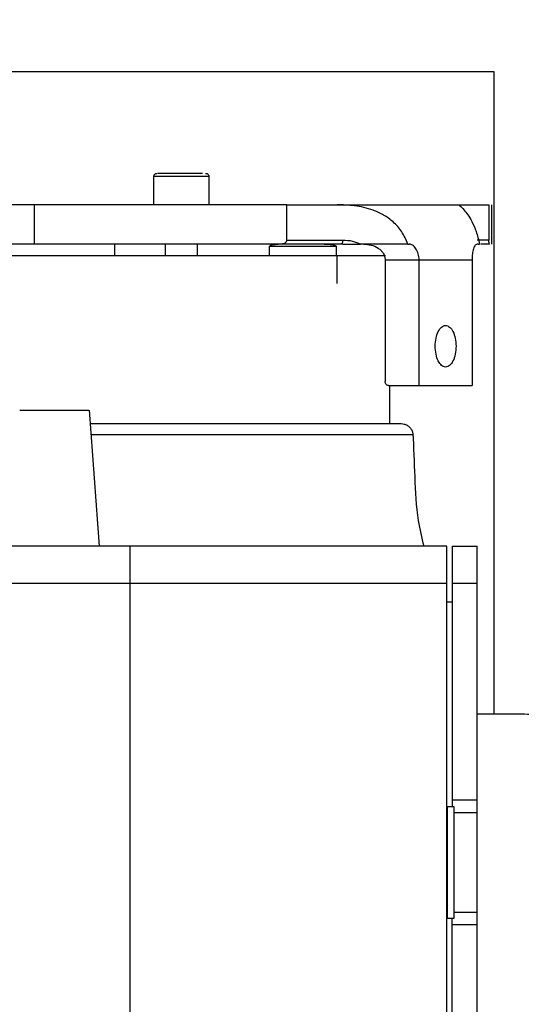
# Model space of a CAD drawing. Header units: inches. Extents: x 170 to 312, y 215 to 248.
# Tile 163 of 256: x 207.244 to 207.401, y 224.576 to 224.885. Entities that reach past the tile are written whole.
import ezdxf

# ---------------------------------------------------------------- set-up
doc = ezdxf.new("R2010")
doc.units = ezdxf.units.IN
doc.header["$LTSCALE"] = 0.25
doc.header["$MEASUREMENT"] = 0
doc.layers.add('ANNOTATIONS', color=1, linetype='Continuous')
doc.layers.add('STANDARD MOTOR RH', color=7, linetype='Continuous')
doc.styles.add('ARIAL', font='arial.ttf', dxfattribs={"height": 0.09375})
doc.dimstyles.new('STANDARD$0', dxfattribs={"dimtxt": 0.09375, "dimasz": 0.09375, "dimexe": 0.03125, "dimexo": 0.046875, "dimgap": 0.09, "dimtad": 0, "dimtih": 1, "dimtoh": 1, "dimdec": 4, "dimzin": 0, "dimdsep": 46, "dimtxsty": 'ARIAL', "dimcen": 0.09, "dimadec": 0, "dimazin": 0, "dimtfac": 1, "dimtdec": 4, "dimtofl": 0, "dimtmove": 0, "dimatfit": 1, "dimfxl": 1, "dimtolj": 1, "dimtzin": 0, "dimarcsym": 0})

# ---------------------------------------------------------------- blocks, each defined once
blk = doc.blocks.new('*D129')
at = {"layer": 'ANNOTATIONS', "color": 0, "lineweight": -2, "transparency": 16777216}
for p, q in [((206.424013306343, 223.5869874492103), (206.424013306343, 225.1541471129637)), ((207.5176318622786, 224.5800096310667), (207.5176318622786, 225.1541471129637)), ((206.517763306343, 225.1228971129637), (206.6857125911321, 225.1228971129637)), ((207.4238818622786, 225.1228971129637), (207.2559325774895, 225.1228971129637))]:
    blk.add_line(p, q, dxfattribs=at)
at = {"layer": 'ANNOTATIONS', "color": 0, "transparency": 16777216}
for points in [[(206.517763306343, 225.1385221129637), (206.517763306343, 225.1072721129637), (206.424013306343, 225.1228971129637)], [(207.4238818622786, 225.1385221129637), (207.4238818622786, 225.1072721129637), (207.5176318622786, 225.1228971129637)]]:
    blk.add_solid(points, dxfattribs=at)
at = {"layer": 'defpoints', "color": 0, "transparency": 16777216}
for p in [(206.424013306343, 225.1228971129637), (207.5176318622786, 224.5331346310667), (206.424013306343, 223.5401124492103)]:
    blk.add_point(p, dxfattribs=at)
at = {"layer": 'ANNOTATIONS', "color": 0, "transparency": 16777216, "insert": (206.9708225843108, 225.1228971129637), "char_height": 0.09375, "attachment_point": 5, "style": 'ARIAL'}
blk.add_mtext('\\A1;17 3/8"', dxfattribs=at)
blk = doc.blocks.new('*D119')
at = {"layer": 'ANNOTATIONS', "color": 0, "lineweight": -2, "transparency": 16777216}
for p, q in [((206.4240144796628, 223.5869874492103), (206.4240144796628, 225.5878608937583)), ((207.6473873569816, 225.0132571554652), (207.6473873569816, 225.5878608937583)), ((206.5177644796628, 225.5566108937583), (206.8546048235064, 225.5566108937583)), ((207.5536373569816, 225.5566108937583), (207.216797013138, 225.5566108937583))]:
    blk.add_line(p, q, dxfattribs=at)
at = {"layer": 'ANNOTATIONS', "color": 0, "transparency": 16777216}
for points in [[(206.5177644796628, 225.5722358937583), (206.5177644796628, 225.5409858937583), (206.4240144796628, 225.5566108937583)], [(207.5536373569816, 225.5722358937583), (207.5536373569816, 225.5409858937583), (207.6473873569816, 225.5566108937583)]]:
    blk.add_solid(points, dxfattribs=at)
at = {"layer": 'defpoints', "color": 0, "transparency": 16777216}
for p in [(207.6473873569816, 225.5566108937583), (207.6473873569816, 224.9663821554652), (206.4240144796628, 223.5401124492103)]:
    blk.add_point(p, dxfattribs=at)
at = {"layer": 'ANNOTATIONS', "color": 0, "transparency": 16777216, "insert": (207.0357009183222, 225.5566108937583), "char_height": 0.09375, "attachment_point": 5, "style": 'ARIAL'}
blk.add_mtext('\\A1;20"', dxfattribs=at)

msp = doc.modelspace()

# ---------------------------------------------------------------- linework, layer by layer
at = {"layer": 'STANDARD MOTOR RH'}
for p, q in [((207.392387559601, 224.8682376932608), (206.954887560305, 224.8682376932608)), ((207.392387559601, 224.6673037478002), (207.392387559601, 224.8682376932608)), ((207.285780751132, 224.826652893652), (207.285780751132, 224.8355114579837)), ((207.3030051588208, 224.8355114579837), (207.285780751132, 224.8355114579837)), ((207.3030051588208, 224.8355114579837), (207.3030051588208, 224.826652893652)), ((207.3274256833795, 224.826652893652), (207.1532416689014, 224.826652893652)), ((207.248383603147, 224.8143500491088), (207.248383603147, 224.826652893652)), ((207.3274256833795, 224.8155802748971), (207.3274256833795, 224.826652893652)), ((207.3432159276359, 224.826652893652), (207.38137463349, 224.826652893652)), ((207.3907719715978, 224.826652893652), (207.3907719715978, 224.8155802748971)), ((207.3915878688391, 224.8266652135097), (207.3915878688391, 224.8143500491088)), ((207.3257827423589, 224.8143500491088), (207.1452446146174, 224.8143500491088)), ((207.2734776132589, 224.8143500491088), (207.2734776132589, 224.8106587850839)), ((207.2894717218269, 224.8106587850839), (207.2894717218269, 224.8143500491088)), ((207.2993142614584, 224.8143500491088), (207.2993142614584, 224.8106587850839)), ((207.3220040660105, 224.8106587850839), (207.3220040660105, 224.8136114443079)), ((207.3429194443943, 224.8136114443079), (207.3220040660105, 224.8136114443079)), ((207.3274256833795, 224.8155802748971), (207.3450234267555, 224.8155802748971)), ((207.3429194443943, 224.8136114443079), (207.3429194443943, 224.8106587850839)), ((207.3450456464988, 224.8143389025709), (207.3444410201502, 224.8143500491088)), ((207.3450456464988, 224.8143500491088), (207.3505385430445, 224.8143500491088)), ((207.3653503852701, 224.8143500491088), (207.3658249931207, 224.8143500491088)), ((207.3907719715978, 224.8155802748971), (207.3871393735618, 224.8155802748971)), ((207.3873554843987, 224.8143500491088), (207.3878300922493, 224.8143500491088)), ((207.3909657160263, 224.8143500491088), (207.3882607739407, 224.8143500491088)), ((207.3583278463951, 224.8106587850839), (207.1135366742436, 224.8106587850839)), ((207.3431165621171, 224.8106587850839), (207.3431165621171, 224.8020466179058)), ((207.3582526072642, 224.8094285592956), (207.3855166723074, 224.8094285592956)), ((207.3582526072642, 224.8094285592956), (207.3582526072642, 224.771288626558)), ((207.3689074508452, 224.7700584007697), (207.3689074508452, 224.8094285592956)), ((207.3855166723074, 224.8094285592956), (207.3855166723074, 224.7700584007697)), ((207.3593180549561, 224.7700584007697), (207.3855166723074, 224.7700584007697)), ((207.3595996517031, 224.7700584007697), (207.3595996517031, 224.7581292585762)), ((207.2438001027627, 224.762298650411), (207.2654523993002, 224.762298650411)), ((207.2655637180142, 224.762298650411), (207.2686887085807, 224.7197986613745)), ((207.2658703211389, 224.7581292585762), (207.363290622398, 224.7581292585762)), ((207.2661230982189, 224.7546920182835), (207.366972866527, 224.7546920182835)), ((207.3776262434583, 224.7197986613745), (207.230876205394, 224.7197986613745)), ((207.2783762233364, 224.521673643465), (207.2783762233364, 224.7197986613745)), ((207.3776262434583, 224.521673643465), (207.3776262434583, 224.7197986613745)), ((207.379284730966, 224.7197992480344), (207.3870972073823, 224.7197992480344)), ((207.379284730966, 224.7197986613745), (207.379284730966, 224.6382676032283)), ((207.3870972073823, 224.3434463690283), (207.3870972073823, 224.7197986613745)), ((207.3776262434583, 224.7080795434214), (207.230876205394, 224.7080795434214)), ((207.3870972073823, 224.7080795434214), (207.379284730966, 224.7080795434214)), ((207.3776262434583, 224.7023912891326), (207.379284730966, 224.7023912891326)), ((207.3870972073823, 224.6673037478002), (207.4009268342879, 224.6673037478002)), ((207.3870972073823, 224.6402669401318), (207.379284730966, 224.6402669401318)), ((207.3777199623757, 224.6382676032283), (207.3798137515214, 224.6382676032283)), ((207.3777199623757, 224.6382676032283), (207.3777199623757, 224.6032047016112)), ((207.3798137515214, 224.6382676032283), (207.3798137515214, 224.6032047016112)), ((207.3776262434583, 224.6353612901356), (207.3777199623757, 224.6353612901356)), ((207.3798137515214, 224.6363515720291), (207.3870972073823, 224.6363515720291)), ((207.3777199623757, 224.6061110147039), (207.3776262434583, 224.6061110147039)), ((207.3870972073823, 224.6051207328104), (207.3798137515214, 224.6051207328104)), ((207.3798137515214, 224.6032047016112), (207.3777199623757, 224.6032047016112)), ((207.379284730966, 224.1905804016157), (207.379284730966, 224.6031724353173)), ((207.3870972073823, 224.6012047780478), (207.379284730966, 224.6012047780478))]:
    msp.add_line(p, q, dxfattribs=at)
msp.add_arc((207.4047843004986, 224.7138284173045), 0.0466884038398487, 265.2607340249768, 274.7998758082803, dxfattribs=at)
for points, knots in [([(207.2857820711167, 224.8354604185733), (207.2857849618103, 224.8355534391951), (207.2857909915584, 224.8357474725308), (207.2859093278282, 224.8360281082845), (207.2861205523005, 224.8362801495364), (207.2864191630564, 224.8364609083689), (207.2866527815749, 224.8364841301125), (207.2867650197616, 224.8364952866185)], [0, 0, 0, 0, 0.1745256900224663, 0.3640461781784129, 0.5610669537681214, 0.7891218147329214, 1, 1, 1, 1]), ([(207.3009990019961, 224.8364952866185), (207.3004006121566, 224.8364952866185), (207.2992039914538, 224.8364952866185), (207.2964057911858, 224.8364952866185), (207.2933767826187, 224.8364952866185), (207.2904713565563, 224.8364952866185), (207.2882121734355, 224.8364952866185), (207.2868917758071, 224.8364952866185), (207.2868940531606, 224.8364952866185), (207.2868949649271, 224.8364952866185)], [0, 0, 0, 0, 0.1500160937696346, 0.2999923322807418, 0.4499642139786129, 0.5999360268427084, 0.7498912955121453, 0.8998658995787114, 1, 1, 1, 1]), ([(207.3020208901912, 224.8364952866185), (207.3021153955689, 224.8364873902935), (207.3023117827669, 224.8364709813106), (207.3025875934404, 224.8363346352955), (207.3028268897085, 224.8361088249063), (207.3029879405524, 224.8358026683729), (207.3029987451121, 224.8355711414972), (207.3030039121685, 224.8354604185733)], [0, 0, 0, 0, 0.1777685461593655, 0.3694124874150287, 0.5664680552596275, 0.7926723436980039, 1, 1, 1, 1]), ([(207.3274256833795, 224.826652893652), (207.3282050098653, 224.826652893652), (207.3297634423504, 224.826652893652), (207.3334155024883, 224.826652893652), (207.3378447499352, 224.826652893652), (207.3414255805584, 224.826652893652), (207.3432159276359, 224.826652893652)], [0, 0, 0, 0, 0.2500363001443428, 0.5000018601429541, 0.7500104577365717, 0.9999999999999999, 0.9999999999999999, 0.9999999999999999, 0.9999999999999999]), ([(207.3653503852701, 224.8143500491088), (207.3647928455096, 224.815676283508), (207.3637015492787, 224.8182721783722), (207.3609524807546, 224.821298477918), (207.3578355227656, 224.8235239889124), (207.3537359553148, 224.8253851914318), (207.3486311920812, 224.8265136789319), (207.3450075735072, 224.8266068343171), (207.3432159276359, 224.826652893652)], [0, 0, 0, 0, 0.1526677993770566, 0.2988231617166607, 0.4289459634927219, 0.5600552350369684, 0.7824756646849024, 0.9999999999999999, 0.9999999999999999, 0.9999999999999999, 0.9999999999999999]), ([(207.38137463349, 224.826652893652), (207.3814172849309, 224.8266081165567), (207.3815034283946, 224.8265176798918), (207.382712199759, 224.8254265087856), (207.3841264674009, 224.823618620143), (207.3854727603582, 224.8214066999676), (207.3868809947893, 224.8183572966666), (207.3875091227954, 224.8157052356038), (207.3878300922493, 224.8143500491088)], [0, 0, 0, 0, 0.2143634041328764, 0.432951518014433, 0.5643277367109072, 0.6946082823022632, 0.8439467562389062, 0.9999999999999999, 0.9999999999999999, 0.9999999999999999, 0.9999999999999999]), ([(207.38137463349, 224.826652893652), (207.381540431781, 224.826652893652), (207.3818720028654, 224.826652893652), (207.3838155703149, 224.826652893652), (207.3866812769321, 224.826652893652), (207.3894084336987, 224.826652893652), (207.3907719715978, 224.826652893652)], [0, 0, 0, 0, 0.2500125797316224, 0.4999867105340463, 0.750000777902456, 1, 1, 1, 1]), ([(207.3220936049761, 224.813451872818), (207.3220783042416, 224.8134665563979), (207.3220499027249, 224.8134938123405), (207.3220190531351, 224.8135406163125), (207.3220032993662, 224.8135885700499), (207.3220037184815, 224.8136431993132), (207.3220287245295, 224.8137035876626), (207.3220819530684, 224.8137651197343), (207.3222138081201, 224.813864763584), (207.3224785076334, 224.8139786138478), (207.3230138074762, 224.8141262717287), (207.3237929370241, 224.814260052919), (207.3244336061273, 224.8142809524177), (207.3247713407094, 224.8142919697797)], [0, 0, 0, 0, 0.02025569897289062, 0.03759901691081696, 0.053095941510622, 0.06788457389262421, 0.08893436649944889, 0.11409221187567, 0.1449500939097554, 0.2464242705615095, 0.3868708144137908, 0.6767833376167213, 1, 1, 1, 1]), ([(207.3274256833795, 224.8155802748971), (207.3274189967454, 224.8154984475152), (207.3274051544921, 224.8153290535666), (207.3272987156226, 224.8150944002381), (207.3271413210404, 224.8148823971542), (207.3268578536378, 224.8146341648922), (207.3264009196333, 224.8144043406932), (207.3259988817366, 224.8143690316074), (207.3257827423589, 224.8143500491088)], [0, 0, 0, 0, 0.09491269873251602, 0.1964823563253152, 0.3059645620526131, 0.4279487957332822, 0.6924598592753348, 1, 1, 1, 1]), ([(207.3444410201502, 224.8143500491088), (207.3422609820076, 224.8143500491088), (207.3379009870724, 224.8143500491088), (207.3325697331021, 224.8143500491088), (207.3282846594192, 224.8143500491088), (207.3266167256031, 224.8143500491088), (207.3257827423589, 224.8143500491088)], [0, 0, 0, 0, 0.2499978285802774, 0.4999863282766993, 0.7499882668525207, 1, 1, 1, 1]), ([(207.3391300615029, 224.8143500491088), (207.3399699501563, 224.8143290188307), (207.341048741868, 224.8143020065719), (207.3422528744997, 224.8140424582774), (207.342665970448, 224.8138972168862), (207.3428415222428, 224.8137651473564), (207.342894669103, 224.8137035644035), (207.3429198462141, 224.8136432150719), (207.3429201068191, 224.8135885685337), (207.3429043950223, 224.8135406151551), (207.3428735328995, 224.8134938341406), (207.3428451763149, 224.8134665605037), (207.3428299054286, 224.813451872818)], [0, 0, 0, 0, 0.6034588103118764, 0.7751103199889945, 0.8906869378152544, 0.9139594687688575, 0.9329331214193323, 0.9488148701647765, 0.9599680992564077, 0.9716556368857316, 0.9847356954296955, 1, 1, 1, 1]), ([(207.3444410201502, 224.8143500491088), (207.3445086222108, 224.8143644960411), (207.3446527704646, 224.8143953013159), (207.3448150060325, 224.8146129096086), (207.3449197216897, 224.814863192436), (207.3449792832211, 224.8150886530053), (207.3450165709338, 224.8153315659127), (207.3450211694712, 224.8154983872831), (207.3450234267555, 224.8155802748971)], [0, 0, 0, 0, 0.2218867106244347, 0.4731302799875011, 0.6062121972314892, 0.7404122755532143, 0.8725761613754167, 1, 1, 1, 1]), ([(207.3450234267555, 224.8155802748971), (207.3460216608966, 224.8155461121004), (207.3478803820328, 224.8154825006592), (207.3496973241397, 224.8147084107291), (207.3505384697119, 224.8143500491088)], [0, 0, 0, 0, 0.5370542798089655, 1, 1, 1, 1]), ([(207.3653503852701, 224.8143500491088), (207.3628337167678, 224.8143500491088), (207.3578003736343, 224.8143500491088), (207.3529591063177, 224.8143500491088), (207.3505384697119, 224.8143500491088)], [0, 0, 0, 0, 0.499999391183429, 1, 1, 1, 1]), ([(207.3515299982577, 224.8143500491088), (207.3523199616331, 224.8142921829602), (207.3539106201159, 224.8141756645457), (207.355765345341, 224.8133474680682), (207.3569775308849, 224.8123689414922), (207.3576780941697, 224.8114973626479), (207.3581580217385, 224.8105109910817), (207.358221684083, 224.809782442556), (207.3582526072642, 224.8094285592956)], [0, 0, 0, 0, 0.2611893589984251, 0.5259270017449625, 0.6538182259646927, 0.7675626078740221, 0.887096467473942, 1, 1, 1, 1]), ([(207.3689074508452, 224.8094285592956), (207.368893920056, 224.8097493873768), (207.368866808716, 224.8103922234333), (207.3685812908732, 224.811621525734), (207.3679370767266, 224.8129828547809), (207.3670540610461, 224.8138937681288), (207.3663322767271, 224.8142933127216), (207.3659937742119, 224.8143311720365), (207.3658249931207, 224.8143500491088)], [0, 0, 0, 0, 0.1240978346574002, 0.248652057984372, 0.4966387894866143, 0.7457823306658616, 0.8732442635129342, 1, 1, 1, 1]), ([(207.3873554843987, 224.8143500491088), (207.3871990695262, 224.8143319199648), (207.3868852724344, 224.8142955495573), (207.3863652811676, 224.8139052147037), (207.3858848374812, 224.8130030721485), (207.3856321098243, 224.8116370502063), (207.3855300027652, 224.8103994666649), (207.3855211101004, 224.8097517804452), (207.3855166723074, 224.8094285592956)], [0, 0, 0, 0, 0.124611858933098, 0.2499943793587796, 0.4997488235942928, 0.7494827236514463, 0.8749819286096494, 1, 1, 1, 1]), ([(207.3909657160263, 224.8143500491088), (207.3909416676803, 224.8143688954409), (207.3908968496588, 224.8144040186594), (207.3908424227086, 224.8146335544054), (207.3908075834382, 224.8148811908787), (207.3907881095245, 224.8150931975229), (207.390774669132, 224.8153280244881), (207.3907728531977, 224.8154978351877), (207.3907719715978, 224.8155802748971)], [0, 0, 0, 0, 0.3067605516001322, 0.5716984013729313, 0.6935105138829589, 0.8029657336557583, 0.9043437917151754, 1, 1, 1, 1]), ([(207.3772120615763, 224.7758411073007), (207.3767852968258, 224.7759392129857), (207.3759315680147, 224.7761354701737), (207.3748467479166, 224.7776424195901), (207.3741214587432, 224.7797984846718), (207.3738668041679, 224.7823616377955), (207.3741215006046, 224.7849247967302), (207.374846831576, 224.7870805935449), (207.37593147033, 224.7885883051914), (207.3767852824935, 224.7887844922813), (207.3772120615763, 224.7888825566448)], [0, 0, 0, 0, 0.1249634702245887, 0.249985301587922, 0.3749815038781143, 0.5000061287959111, 0.6250024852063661, 0.7499986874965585, 0.8750365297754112, 1, 1, 1, 1]), ([(207.3772120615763, 224.7888825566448), (207.3776388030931, 224.7887845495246), (207.3784923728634, 224.7885885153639), (207.3795773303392, 224.7870805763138), (207.3803025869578, 224.7849249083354), (207.3805573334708, 224.7823616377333), (207.3803026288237, 224.7797983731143), (207.3795774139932, 224.7776424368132), (207.3784922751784, 224.776135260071), (207.37763878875, 224.7759391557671), (207.3772120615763, 224.7758411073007)], [0, 0, 0, 0, 0.1250026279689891, 0.2500306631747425, 0.375017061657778, 0.4999938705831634, 0.6249989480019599, 0.7499853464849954, 0.8749973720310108, 1, 1, 1, 1]), ([(207.3593180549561, 224.7700584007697), (207.3591784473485, 224.7700770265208), (207.3588992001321, 224.7701142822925), (207.3585467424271, 224.7703982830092), (207.3583008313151, 224.77080512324), (207.3582686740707, 224.7711275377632), (207.3582526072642, 224.771288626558)], [0, 0, 0, 0, 0.2498851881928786, 0.4998276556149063, 0.75009760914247, 1, 1, 1, 1]), ([(207.363290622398, 224.7581292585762), (207.3636047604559, 224.7581058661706), (207.3642439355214, 224.7580582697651), (207.3651937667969, 224.7576564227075), (207.3660380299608, 224.7569883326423), (207.3666420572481, 224.7560917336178), (207.3669648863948, 224.7551439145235), (207.3669718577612, 224.754516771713), (207.3669751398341, 224.7542215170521)], [0, 0, 0, 0, 0.1567506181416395, 0.318939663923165, 0.5075210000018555, 0.6876777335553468, 0.852960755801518, 1, 1, 1, 1]), ([(207.3669422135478, 224.755172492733), (207.367150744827, 224.7506051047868), (207.3675678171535, 224.7414701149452), (207.3679637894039, 224.7295448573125), (207.3696925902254, 224.722443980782), (207.3703366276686, 224.7197986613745)], [0, 0, 0, 0, 0.3855366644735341, 0.7710913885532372, 1, 1, 1, 1])]:
    msp.add_open_spline(points, degree=3, knots=knots, dxfattribs=at)

# ---------------------------------------------------------------- dimensions: what is measured, and where the dimension line sits
at = {"layer": 'ANNOTATIONS'}
dim = msp.add_linear_dim(base=(207.6473873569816, 225.5566108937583), p1=(206.4240144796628, 223.5401124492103), p2=(207.6473873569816, 224.9663821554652), angle=180, text='20"', dimstyle='STANDARD$0', dxfattribs=at)
dim.commit()
dim.dimension.update_dxf_attribs({"geometry": '*D119', "text_midpoint": (207.0357009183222, 225.5566108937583), "dimtype": 160})
dim = msp.add_linear_dim(base=(206.424013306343, 225.1228971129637), p1=(207.5176318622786, 224.5331346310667), p2=(206.424013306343, 223.5401124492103), text='17 3/8"', dimstyle='STANDARD$0', dxfattribs=at)
dim.commit()
dim.dimension.update_dxf_attribs({"geometry": '*D129', "text_midpoint": (206.9708225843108, 225.1228971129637), "dimtype": 160})

doc.saveas('drawing.dxf')
